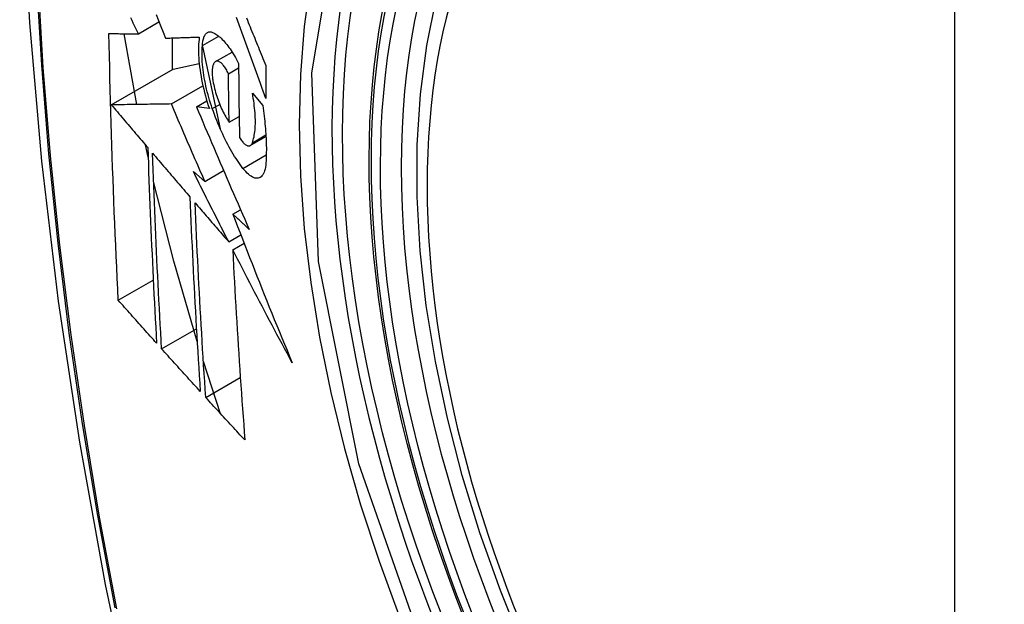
# Model space of a CAD drawing. Header units: inches. Extents: x 338.7 to 398.8, y 125.2 to 189.8.
# Tile 33 of 95: x 394.467 to 394.798, y 155.775 to 155.971. Entities that reach past the tile are written whole.
import ezdxf

# ---------------------------------------------------------------- set-up
doc = ezdxf.new("R2010")
doc.units = ezdxf.units.IN
doc.header["$MEASUREMENT"] = 0
doc.layers.add('Visible Edges(ANSI)', color=7, linetype='Continuous', lineweight=25)
doc.layers.add('Visible Tangent Edges(ANSI)', color=7, linetype='Continuous', lineweight=25)

msp = doc.modelspace()

# ---------------------------------------------------------------- linework, layer by layer
at = {"layer": 'Visible Edges(ANSI)'}
for p, q in [((394.50721, 155.96648), (394.51413, 155.97047)), ((394.50675, 155.94278), (394.50244, 155.9665)), ((394.51854, 155.96509), (394.51854, 155.9544)), ((394.52869, 155.96251), (394.53417, 155.96567)), ((394.52867, 155.96222), (394.53464, 155.93468)), ((394.5331, 155.95716), (394.53865, 155.96036)), ((394.49815, 155.94266), (394.5189, 155.95461)), ((394.5189, 155.95461), (394.52762, 155.95651)), ((394.53742, 155.95309), (394.54084, 155.95506)), ((394.51827, 155.94295), (394.52886, 155.94905)), ((394.54545, 155.94653), (394.5489, 155.9424)), ((394.52667, 155.94202), (394.53018, 155.94404)), ((394.53102, 155.94141), (394.52667, 155.94202)), ((394.53765, 155.93687), (394.541, 155.9388)), ((394.54475, 155.92902), (394.54999, 155.93204)), ((394.51048, 155.92511), (394.50956, 155.92928)), ((394.52565, 155.92027), (394.52951, 155.917)), ((394.52951, 155.917), (394.5358, 155.92061)), ((394.5389, 155.90604), (394.54148, 155.90753)), ((394.53752, 155.89673), (394.54158, 155.89907)), ((394.53887, 155.89409), (394.54266, 155.89627)), ((394.50049, 155.87718), (394.51221, 155.88392)), ((394.51502, 155.86091), (394.52667, 155.86762)), ((394.53479, 155.83916), (394.52902, 155.85667)), ((394.52981, 155.84459), (394.5414, 155.85126))]:
    msp.add_line(p, q, dxfattribs=at)
at = {"layer": 'Visible Edges(ANSI)', "flags": 128}
for points in [[(394.52145, 156.39382), (394.50861, 156.35571), (394.49756, 156.31648), (394.48827, 156.27619), (394.48071, 156.23492), (394.47487, 156.19273), (394.47073, 156.14968), (394.46825, 156.10584), (394.46743, 156.06127), (394.46825, 156.01602), (394.47067, 155.97017), (394.47469, 155.92377), (394.48029, 155.8769), (394.48744, 155.82961), (394.49612, 155.78197), (394.50631, 155.73406), (394.51798, 155.68594)], [(394.63633, 155.76073), (394.6286, 155.77991), (394.62174, 155.79918), (394.61581, 155.81844), (394.61081, 155.83761), (394.60679, 155.85662), (394.60375, 155.87537), (394.60171, 155.89379), (394.6007, 155.9118), (394.60072, 155.92931), (394.60178, 155.94626), (394.60388, 155.96258), (394.60704, 155.97819), (394.61125, 155.99303), (394.61651, 156.00701), (394.6228, 156.02007), (394.63013, 156.03214), (394.63847, 156.04313), (394.6478, 156.05297), (394.65805, 156.06158), (394.66916, 156.06889)], [(394.50721, 155.96648), (394.50678, 155.96737), (394.50636, 155.96826), (394.50593, 155.96915), (394.50551, 155.97004), (394.50509, 155.97092), (394.50466, 155.97181)], [(394.51315, 155.97291), (394.51395, 155.97093), (394.51475, 155.96896), (394.51554, 155.96699), (394.51634, 155.96502)], [(394.54991, 155.94483), (394.54946, 155.94607), (394.54901, 155.9473), (394.54857, 155.94853), (394.54812, 155.94977), (394.54767, 155.951), (394.54722, 155.95224), (394.54677, 155.95348), (394.54633, 155.95471), (394.54588, 155.95595), (394.54544, 155.95719), (394.54499, 155.95842), (394.54454, 155.95966), (394.5441, 155.9609), (394.54366, 155.96213), (394.54321, 155.96336), (394.54277, 155.9646), (394.54233, 155.96583), (394.54189, 155.96706), (394.54145, 155.96829), (394.54101, 155.96951), (394.54057, 155.97074), (394.54014, 155.97196)], [(394.54344, 155.97179), (394.54375, 155.97104), (394.54405, 155.97028), (394.54436, 155.96953), (394.54467, 155.96877), (394.54497, 155.96802), (394.54528, 155.96726), (394.54559, 155.9665), (394.5459, 155.96574), (394.54621, 155.96498), (394.54652, 155.96422), (394.54682, 155.96347), (394.54713, 155.96271), (394.54744, 155.96195), (394.54775, 155.96119), (394.54806, 155.96043), (394.54837, 155.95967), (394.54868, 155.95891), (394.54899, 155.95815), (394.5493, 155.95739), (394.54961, 155.95663), (394.54992, 155.95588)], [(394.50049, 155.87718), (394.50031, 155.88086), (394.50013, 155.88455), (394.49996, 155.88824), (394.49979, 155.89194), (394.49962, 155.89563), (394.49946, 155.89933), (394.49931, 155.90304), (394.49916, 155.90674), (394.49901, 155.91045), (394.49886, 155.91417), (394.49872, 155.91788), (394.49859, 155.9216), (394.49846, 155.92533), (394.49834, 155.92906), (394.49822, 155.93279), (394.4981, 155.93653), (394.49799, 155.94027), (394.49789, 155.94402), (394.49779, 155.94777), (394.49769, 155.95151), (394.4976, 155.95527), (394.49752, 155.95902), (394.49744, 155.96277), (394.49737, 155.96653)], [(394.49737, 155.96653), (394.49775, 155.96653), (394.49815, 155.96653), (394.49854, 155.96653), (394.49894, 155.96653), (394.49934, 155.96652), (394.49974, 155.96652), (394.50014, 155.96652), (394.50055, 155.96652), (394.50096, 155.96651), (394.50137, 155.96651), (394.50178, 155.96651), (394.50219, 155.96651), (394.50261, 155.9665), (394.50302, 155.9665), (394.50344, 155.9665), (394.50386, 155.9665), (394.50428, 155.96649), (394.5047, 155.96649), (394.50512, 155.96649), (394.50553, 155.96649), (394.50595, 155.96649), (394.50637, 155.96648), (394.50679, 155.96648), (394.50721, 155.96648)], [(394.51634, 155.96502), (394.5168, 155.96504), (394.51726, 155.96505), (394.51773, 155.96506), (394.5182, 155.96508), (394.51866, 155.96509), (394.51913, 155.96511), (394.5196, 155.96512), (394.52007, 155.96514), (394.52054, 155.96515), (394.52101, 155.96517), (394.52148, 155.96518), (394.52196, 155.96519), (394.52243, 155.96521), (394.5229, 155.96522), (394.52338, 155.96524), (394.52385, 155.96526), (394.52433, 155.96527), (394.5248, 155.96529), (394.52528, 155.9653), (394.52575, 155.96532), (394.52622, 155.96533), (394.5267, 155.96535), (394.52717, 155.96536), (394.52765, 155.96538)], [(394.52765, 155.96538), (394.52755, 155.96461), (394.52747, 155.9638), (394.52741, 155.96297), (394.52738, 155.9621), (394.52737, 155.96121), (394.52737, 155.96029), (394.52741, 155.95935), (394.52746, 155.95838), (394.52753, 155.95739), (394.52763, 155.95639), (394.52775, 155.95536), (394.52788, 155.95433), (394.52804, 155.95327), (394.52822, 155.95221), (394.52842, 155.95114), (394.52864, 155.95006), (394.52888, 155.94898), (394.52913, 155.94789), (394.52941, 155.94681), (394.5297, 155.94572), (394.53, 155.94464), (394.53033, 155.94356), (394.53067, 155.94248), (394.53102, 155.94141)], [(394.52869, 155.96251), (394.52872, 155.96295), (394.52876, 155.96336), (394.52881, 155.96376), (394.52887, 155.96414), (394.52894, 155.96449), (394.52902, 155.96483), (394.52912, 155.96514), (394.52922, 155.96544), (394.52934, 155.96571), (394.52947, 155.96596), (394.5296, 155.96618), (394.52975, 155.96639), (394.5299, 155.96657), (394.53007, 155.96672), (394.53024, 155.96685), (394.53042, 155.96696), (394.53061, 155.96704), (394.5308, 155.9671), (394.531, 155.96713), (394.53121, 155.96714), (394.53143, 155.96713), (394.53164, 155.96709), (394.53187, 155.96703), (394.5321, 155.96695)], [(394.5321, 155.96695), (394.53244, 155.9668), (394.5328, 155.96661), (394.53315, 155.9664), (394.53351, 155.96617), (394.53387, 155.9659), (394.53424, 155.96562), (394.5346, 155.9653), (394.53497, 155.96496), (394.53534, 155.9646), (394.53572, 155.96421), (394.53609, 155.9638), (394.53646, 155.96336), (394.53684, 155.96291), (394.53721, 155.96242), (394.53758, 155.96192), (394.53795, 155.9614), (394.53832, 155.96085), (394.53869, 155.96029), (394.53905, 155.95971), (394.53942, 155.9591), (394.53978, 155.95848), (394.54013, 155.95784), (394.54048, 155.95718), (394.54083, 155.95651)], [(394.53201, 155.9414), (394.5317, 155.94232), (394.5314, 155.94325), (394.53111, 155.94419), (394.53083, 155.94513), (394.53057, 155.94607), (394.53033, 155.94702), (394.53009, 155.94796), (394.52988, 155.94891), (394.52967, 155.94985), (394.52949, 155.95078), (394.52932, 155.95171), (394.52916, 155.95263), (394.52903, 155.95354), (394.52891, 155.95444), (394.5288, 155.95533), (394.52872, 155.9562), (394.52865, 155.95706), (394.5286, 155.9579), (394.52857, 155.95873), (394.52856, 155.95953), (394.52857, 155.96031), (394.52859, 155.96107), (394.52863, 155.96181), (394.52869, 155.96251)], [(394.53284, 155.95696), (394.53273, 155.95684), (394.53263, 155.95671), (394.53254, 155.95656), (394.53245, 155.9564), (394.53237, 155.95622), (394.5323, 155.95603), (394.53223, 155.95583), (394.53217, 155.95561), (394.53212, 155.95538), (394.53207, 155.95514), (394.53204, 155.95488), (394.53201, 155.95461), (394.53198, 155.95433), (394.53197, 155.95404), (394.53196, 155.95374), (394.53196, 155.95343), (394.53196, 155.95311), (394.53198, 155.95278), (394.532, 155.95245), (394.53203, 155.9521), (394.53207, 155.95175), (394.53211, 155.9514), (394.53217, 155.95104), (394.53223, 155.95067)], [(394.53742, 155.95309), (394.53723, 155.95349), (394.53704, 155.95387), (394.53684, 155.95424), (394.53663, 155.95459), (394.53643, 155.95492), (394.53622, 155.95524), (394.53601, 155.95553), (394.5358, 155.95581), (394.53559, 155.95606), (394.53538, 155.95629), (394.53517, 155.9565), (394.53497, 155.95669), (394.53476, 155.95685), (394.53456, 155.95699), (394.53436, 155.9571), (394.53417, 155.95719), (394.53398, 155.95726), (394.53379, 155.95729), (394.53361, 155.9573), (394.53344, 155.95729), (394.53328, 155.95725), (394.53312, 155.95718), (394.53298, 155.95708), (394.53284, 155.95696)], [(394.54083, 155.95651), (394.54083, 155.95547), (394.54084, 155.95443), (394.54084, 155.95339), (394.54085, 155.95236), (394.54086, 155.95132), (394.54086, 155.95029), (394.54087, 155.94925), (394.54088, 155.94822), (394.54089, 155.94719), (394.5409, 155.94615), (394.54091, 155.94512), (394.54092, 155.94409), (394.54094, 155.94306), (394.54095, 155.94203), (394.54097, 155.941), (394.54098, 155.93996), (394.541, 155.93893), (394.54101, 155.93791), (394.54103, 155.93688), (394.54105, 155.93585), (394.54107, 155.93482), (394.54109, 155.93379), (394.54111, 155.93277), (394.54113, 155.93174)], [(394.54992, 155.95588), (394.54992, 155.95541), (394.54992, 155.95495), (394.54991, 155.95449), (394.54991, 155.95403), (394.54991, 155.95357), (394.54991, 155.95311), (394.54991, 155.95265), (394.54991, 155.95219), (394.54991, 155.95173), (394.5499, 155.95127), (394.5499, 155.95081), (394.5499, 155.95035), (394.5499, 155.94989), (394.5499, 155.94943), (394.5499, 155.94897), (394.5499, 155.94851), (394.5499, 155.94805), (394.5499, 155.94759), (394.54991, 155.94713), (394.54991, 155.94667), (394.54991, 155.94621), (394.54991, 155.94575), (394.54991, 155.94529), (394.54991, 155.94483)], [(394.53765, 155.93687), (394.53763, 155.93754), (394.53762, 155.93822), (394.53761, 155.93889), (394.5376, 155.93956), (394.53759, 155.94024), (394.53757, 155.94091), (394.53756, 155.94159), (394.53755, 155.94226), (394.53754, 155.94294), (394.53753, 155.94362), (394.53752, 155.94429), (394.53751, 155.94497), (394.5375, 155.94564), (394.53749, 155.94632), (394.53749, 155.947), (394.53748, 155.94767), (394.53747, 155.94835), (394.53746, 155.94903), (394.53746, 155.9497), (394.53745, 155.95038), (394.53744, 155.95106), (394.53744, 155.95173), (394.53743, 155.95241), (394.53742, 155.95309)], [(394.53223, 155.95067), (394.53234, 155.95004), (394.53247, 155.9494), (394.53261, 155.94876), (394.53276, 155.94812), (394.53293, 155.94747), (394.53311, 155.94683), (394.53329, 155.94618), (394.53349, 155.94555), (394.5337, 155.94491), (394.53392, 155.94429), (394.53415, 155.94367), (394.53438, 155.94306), (394.53463, 155.94246), (394.53488, 155.94188), (394.53513, 155.9413), (394.5354, 155.94074), (394.53567, 155.9402), (394.53594, 155.93967), (394.53622, 155.93915), (394.5365, 155.93866), (394.53678, 155.93818), (394.53707, 155.93772), (394.53736, 155.93729), (394.53765, 155.93687)], [(394.54544, 155.92997), (394.5456, 155.93042), (394.54574, 155.93089), (394.54587, 155.93139), (394.54599, 155.93192), (394.54609, 155.93247), (394.54618, 155.93305), (394.54626, 155.93365), (394.54632, 155.93427), (394.54637, 155.93491), (394.5464, 155.93558), (394.54643, 155.93626), (394.54643, 155.93696), (394.54643, 155.93769), (394.54641, 155.93843), (394.54637, 155.93918), (394.54632, 155.93995), (394.54626, 155.94074), (394.54618, 155.94154), (394.54609, 155.94235), (394.54599, 155.94316), (394.54588, 155.94399), (394.54575, 155.94483), (394.5456, 155.94567), (394.54545, 155.94653)], [(394.51827, 155.94295), (394.51749, 155.94293), (394.5167, 155.94292), (394.51591, 155.94291), (394.51512, 155.9429), (394.51432, 155.94289), (394.51352, 155.94288), (394.51271, 155.94287), (394.5119, 155.94286), (394.51108, 155.94284), (394.51026, 155.94283), (394.50943, 155.94282), (394.5086, 155.94281), (394.50776, 155.9428), (394.50691, 155.94278), (394.50606, 155.94277), (394.50521, 155.94276), (394.50435, 155.94275), (394.50348, 155.94274), (394.50261, 155.94272), (394.50173, 155.94271), (394.50084, 155.9427), (394.49995, 155.94269), (394.49906, 155.94267), (394.49815, 155.94266)], [(394.49815, 155.94266), (394.49866, 155.94206), (394.49917, 155.94147), (394.49967, 155.94087), (394.50018, 155.94027), (394.50069, 155.93968), (394.5012, 155.93908), (394.50171, 155.93848), (394.50222, 155.93788), (394.50273, 155.93729), (394.50324, 155.93669), (394.50375, 155.93609), (394.50426, 155.93549), (394.50477, 155.9349), (394.50527, 155.9343), (394.50578, 155.9337), (394.50629, 155.9331), (394.5068, 155.93251), (394.50731, 155.93191), (394.50782, 155.93131), (394.50833, 155.93071), (394.50884, 155.93012), (394.50935, 155.92952), (394.50986, 155.92892), (394.51037, 155.92833)], [(394.52951, 155.917), (394.52904, 155.91808), (394.52857, 155.91916), (394.52809, 155.92024), (394.52762, 155.92132), (394.52715, 155.9224), (394.52668, 155.92348), (394.5262, 155.92456), (394.52573, 155.92565), (394.52526, 155.92673), (394.52479, 155.92781), (394.52432, 155.92889), (394.52385, 155.92997), (394.52339, 155.93106), (394.52292, 155.93214), (394.52245, 155.93322), (394.52198, 155.9343), (394.52152, 155.93538), (394.52105, 155.93647), (394.52059, 155.93755), (394.52012, 155.93863), (394.51966, 155.93971), (394.51919, 155.94079), (394.51873, 155.94187), (394.51827, 155.94295)], [(394.52667, 155.94202), (394.52739, 155.94032), (394.52811, 155.93862), (394.52883, 155.93692), (394.52955, 155.93521), (394.53028, 155.9335), (394.53101, 155.93179), (394.53174, 155.93008), (394.53247, 155.92836), (394.5332, 155.92665), (394.53394, 155.92493), (394.53468, 155.92322), (394.53541, 155.9215), (394.53615, 155.91978), (394.5369, 155.91807), (394.53764, 155.91635), (394.53838, 155.91463), (394.53913, 155.91291), (394.53988, 155.9112), (394.54062, 155.90948), (394.54137, 155.90777), (394.54212, 155.90605), (394.54288, 155.90434), (394.54363, 155.90263), (394.54438, 155.90092)], [(394.54228, 155.92138), (394.54182, 155.92199), (394.54135, 155.92263), (394.54088, 155.92329), (394.54041, 155.92397), (394.53995, 155.92467), (394.53949, 155.9254), (394.53903, 155.92614), (394.53857, 155.92691), (394.53812, 155.92769), (394.53767, 155.9285), (394.53722, 155.92932), (394.53678, 155.93017), (394.53635, 155.93103), (394.53591, 155.9319), (394.53549, 155.9328), (394.53507, 155.9337), (394.53466, 155.93462), (394.53426, 155.93556), (394.53386, 155.9365), (394.53347, 155.93746), (394.53309, 155.93843), (394.53272, 155.93941), (394.53236, 155.9404), (394.53201, 155.9414)], [(394.5489, 155.9424), (394.54903, 155.94152), (394.54915, 155.94063), (394.54927, 155.93976), (394.54938, 155.93889), (394.54948, 155.93802), (394.54958, 155.93716), (394.54966, 155.93631), (394.54974, 155.93547), (394.54981, 155.93463), (394.54988, 155.9338), (394.54994, 155.93298), (394.54998, 155.93217), (394.55003, 155.93137), (394.55006, 155.93057), (394.55009, 155.92979), (394.5501, 155.92901), (394.55012, 155.92825), (394.55012, 155.92749), (394.55011, 155.92675), (394.5501, 155.92602), (394.55008, 155.9253), (394.55005, 155.92459), (394.55002, 155.92389), (394.54997, 155.9232)], [(394.54113, 155.93174), (394.54134, 155.9314), (394.54156, 155.93107), (394.54177, 155.93076), (394.54199, 155.93048), (394.5422, 155.93021), (394.54242, 155.92997), (394.54263, 155.92975), (394.54284, 155.92955), (394.54305, 155.92938), (394.54326, 155.92923), (394.54346, 155.92911), (394.54366, 155.92902), (394.54385, 155.92895), (394.54403, 155.9289), (394.54422, 155.92888), (394.54439, 155.9289), (394.54455, 155.92893), (394.54471, 155.929), (394.54486, 155.92909), (394.545, 155.92921), (394.54513, 155.92936), (394.54524, 155.92954), (394.54535, 155.92974), (394.54544, 155.92997)], [(394.51037, 155.92833), (394.51046, 155.92557), (394.51056, 155.92281), (394.51065, 155.92006), (394.51075, 155.91731), (394.51086, 155.91456), (394.51096, 155.91181), (394.51107, 155.90907), (394.51118, 155.90633), (394.5113, 155.90359), (394.51142, 155.90086), (394.51154, 155.89812), (394.51166, 155.89539), (394.51179, 155.89266), (394.51191, 155.88994), (394.51204, 155.88721), (394.51218, 155.88449), (394.51231, 155.88177), (394.51245, 155.87905), (394.51259, 155.87634), (394.51274, 155.87362), (394.51288, 155.87091), (394.51303, 155.8682), (394.51318, 155.86549), (394.51333, 155.86279)], [(394.51502, 155.86091), (394.51486, 155.86362), (394.51471, 155.86634), (394.51456, 155.86906), (394.51441, 155.87177), (394.51427, 155.87449), (394.51412, 155.87722), (394.51398, 155.87994), (394.51384, 155.88266), (394.51371, 155.88538), (394.51357, 155.88811), (394.51344, 155.89083), (394.51331, 155.89356), (394.51319, 155.89629), (394.51307, 155.89902), (394.51295, 155.90175), (394.51283, 155.90448), (394.51272, 155.90721), (394.51261, 155.90995), (394.5125, 155.91269), (394.51239, 155.91543), (394.51229, 155.91817), (394.51219, 155.92092), (394.5121, 155.92366), (394.51201, 155.92642)], [(394.51201, 155.92642), (394.51252, 155.92581), (394.51304, 155.9252), (394.51356, 155.9246), (394.51408, 155.92399), (394.5146, 155.92338), (394.51512, 155.92277), (394.51564, 155.92216), (394.51616, 155.92156), (394.51668, 155.92095), (394.5172, 155.92034), (394.51772, 155.91973), (394.51825, 155.91912), (394.51877, 155.91852), (394.51929, 155.91791), (394.51981, 155.9173), (394.52033, 155.91669), (394.52085, 155.91608), (394.52138, 155.91547), (394.5219, 155.91487), (394.52242, 155.91426), (394.52294, 155.91365), (394.52346, 155.91304), (394.52398, 155.91244), (394.52451, 155.91183)], [(394.54997, 155.9232), (394.54991, 155.92247), (394.54981, 155.92179), (394.54968, 155.92116), (394.54953, 155.92059), (394.54935, 155.92007), (394.54914, 155.9196), (394.5489, 155.9192), (394.54865, 155.91885), (394.54836, 155.91857), (394.54806, 155.91835), (394.54773, 155.91818), (394.54739, 155.91808), (394.54703, 155.91804), (394.54665, 155.91806), (394.54626, 155.91814), (394.54585, 155.91828), (394.54543, 155.91847), (394.545, 155.91873), (394.54456, 155.91904), (394.54412, 155.9194), (394.54367, 155.91982), (394.54321, 155.92029), (394.54275, 155.92081), (394.54228, 155.92138)], [(394.53752, 155.89673), (394.53702, 155.89771), (394.53652, 155.89869), (394.53602, 155.89967), (394.53552, 155.90065), (394.53503, 155.90163), (394.53453, 155.90261), (394.53403, 155.90359), (394.53353, 155.90457), (394.53304, 155.90556), (394.53254, 155.90654), (394.53204, 155.90752), (394.53155, 155.9085), (394.53105, 155.90948), (394.53056, 155.91046), (394.53007, 155.91144), (394.52957, 155.91243), (394.52908, 155.91341), (394.52859, 155.91439), (394.5281, 155.91537), (394.52761, 155.91635), (394.52712, 155.91733), (394.52663, 155.91831), (394.52614, 155.91929), (394.52565, 155.92027)], [(394.52692, 155.86338), (394.51912, 155.89026), (394.51233, 155.91703)], [(394.52451, 155.91183), (394.52461, 155.90908), (394.52473, 155.90633), (394.52484, 155.90359), (394.52496, 155.90084), (394.52508, 155.8981), (394.52521, 155.89537), (394.52534, 155.89263), (394.52547, 155.8899), (394.52561, 155.88717), (394.52575, 155.88445), (394.52589, 155.88172), (394.52603, 155.879), (394.52618, 155.87629), (394.52633, 155.87357), (394.52648, 155.87086), (394.52664, 155.86815), (394.5268, 155.86545), (394.52696, 155.86274), (394.52713, 155.86004), (394.52729, 155.85735), (394.52746, 155.85465), (394.52763, 155.85196), (394.52781, 155.84927), (394.52798, 155.84659)], [(394.52981, 155.84459), (394.52963, 155.84728), (394.52945, 155.84998), (394.52928, 155.85268), (394.5291, 155.85539), (394.52893, 155.85809), (394.52877, 155.86079), (394.5286, 155.86349), (394.52844, 155.8662), (394.52828, 155.86891), (394.52812, 155.87162), (394.52797, 155.87433), (394.52782, 155.87704), (394.52767, 155.87976), (394.52752, 155.88247), (394.52738, 155.88519), (394.52724, 155.88792), (394.52711, 155.89064), (394.52698, 155.89337), (394.52685, 155.8961), (394.52672, 155.89883), (394.5266, 155.90156), (394.52649, 155.9043), (394.52637, 155.90704), (394.52626, 155.90979)], [(394.52626, 155.90979), (394.52673, 155.90924), (394.5272, 155.9087), (394.52766, 155.90816), (394.52813, 155.90761), (394.5286, 155.90707), (394.52907, 155.90653), (394.52954, 155.90598), (394.53, 155.90544), (394.53047, 155.90489), (394.53094, 155.90435), (394.53141, 155.9038), (394.53188, 155.90326), (394.53235, 155.90271), (394.53282, 155.90217), (394.53329, 155.90163), (394.53376, 155.90108), (394.53423, 155.90054), (394.5347, 155.89999), (394.53517, 155.89945), (394.53564, 155.89891), (394.53611, 155.89836), (394.53658, 155.89782), (394.53705, 155.89727), (394.53752, 155.89673)], [(394.54438, 155.90092), (394.54415, 155.90114), (394.54393, 155.90135), (394.5437, 155.90156), (394.54347, 155.90178), (394.54324, 155.90199), (394.54301, 155.9022), (394.54278, 155.90242), (394.54256, 155.90263), (394.54233, 155.90284), (394.5421, 155.90306), (394.54187, 155.90327), (394.54164, 155.90348), (394.54141, 155.9037), (394.54119, 155.90391), (394.54096, 155.90412), (394.54073, 155.90434), (394.5405, 155.90455), (394.54027, 155.90476), (394.54005, 155.90498), (394.53982, 155.90519), (394.53959, 155.9054), (394.53936, 155.90562), (394.53913, 155.90583), (394.5389, 155.90604)], [(394.5389, 155.90604), (394.5397, 155.90397), (394.54049, 155.90189), (394.54129, 155.89982), (394.5421, 155.89774), (394.5429, 155.89567), (394.54371, 155.89359), (394.54452, 155.89152), (394.54533, 155.88944), (394.54615, 155.88736), (394.54697, 155.88529), (394.54779, 155.88321), (394.54862, 155.88113), (394.54944, 155.87906), (394.55028, 155.87698), (394.55111, 155.87491), (394.55195, 155.87283), (394.55279, 155.87076), (394.55364, 155.86869), (394.55448, 155.86661), (394.55533, 155.86454), (394.55619, 155.86247), (394.55705, 155.8604), (394.55791, 155.85833), (394.55877, 155.85626)], [(394.55877, 155.85626), (394.55792, 155.85783), (394.55707, 155.8594), (394.55623, 155.86098), (394.55538, 155.86255), (394.55454, 155.86413), (394.55369, 155.86571), (394.55285, 155.86728), (394.55202, 155.86886), (394.55118, 155.87044), (394.55034, 155.87202), (394.54951, 155.8736), (394.54868, 155.87518), (394.54785, 155.87676), (394.54702, 155.87834), (394.5462, 155.87992), (394.54538, 155.88149), (394.54456, 155.88307), (394.54374, 155.88465), (394.54292, 155.88623), (394.54211, 155.8878), (394.54129, 155.88937), (394.54048, 155.89095), (394.53968, 155.89252), (394.53887, 155.89409)], [(394.53887, 155.89409), (394.539, 155.8914), (394.53913, 155.88871), (394.53927, 155.88603), (394.53941, 155.88334), (394.53956, 155.88066), (394.53971, 155.87798), (394.53986, 155.8753), (394.54002, 155.87263), (394.54018, 155.86996), (394.54034, 155.86729), (394.54051, 155.86463), (394.54068, 155.86197), (394.54085, 155.85931), (394.54103, 155.85666), (394.54121, 155.85401), (394.54139, 155.85136), (394.54157, 155.84872), (394.54176, 155.84608), (394.54195, 155.84345), (394.54214, 155.84082), (394.54234, 155.8382), (394.54253, 155.83558), (394.54273, 155.83297), (394.54293, 155.83036)], [(394.51333, 155.86279), (394.51279, 155.86338), (394.51226, 155.86398), (394.51172, 155.86458), (394.51118, 155.86518), (394.51065, 155.86578), (394.51011, 155.86638), (394.50957, 155.86698), (394.50904, 155.86758), (394.5085, 155.86818), (394.50796, 155.86878), (394.50743, 155.86938), (394.50689, 155.86998), (394.50636, 155.87058), (394.50582, 155.87118), (394.50529, 155.87178), (394.50475, 155.87238), (394.50422, 155.87298), (394.50369, 155.87358), (394.50315, 155.87418), (394.50262, 155.87478), (394.50208, 155.87538), (394.50155, 155.87598), (394.50102, 155.87658), (394.50049, 155.87718)], [(394.52798, 155.84659), (394.52744, 155.84718), (394.5269, 155.84778), (394.52635, 155.84838), (394.52581, 155.84897), (394.52527, 155.84957), (394.52473, 155.85016), (394.52419, 155.85076), (394.52364, 155.85136), (394.5231, 155.85195), (394.52256, 155.85255), (394.52202, 155.85315), (394.52148, 155.85374), (394.52094, 155.85434), (394.5204, 155.85494), (394.51986, 155.85554), (394.51932, 155.85613), (394.51878, 155.85673), (394.51824, 155.85733), (394.5177, 155.85792), (394.51717, 155.85852), (394.51663, 155.85912), (394.51609, 155.85971), (394.51555, 155.86031), (394.51502, 155.86091)], [(394.54293, 155.83036), (394.54238, 155.83095), (394.54183, 155.83154), (394.54128, 155.83213), (394.54073, 155.83272), (394.54018, 155.83332), (394.53963, 155.83391), (394.53908, 155.8345), (394.53854, 155.83509), (394.53799, 155.83569), (394.53744, 155.83628), (394.53689, 155.83687), (394.53635, 155.83747), (394.5358, 155.83806), (394.53525, 155.83865), (394.53471, 155.83925), (394.53416, 155.83984), (394.53362, 155.84043), (394.53307, 155.84103), (394.53253, 155.84162), (394.53198, 155.84221), (394.53144, 155.84281), (394.5309, 155.8434), (394.53035, 155.84399), (394.52981, 155.84459)]]:
    msp.add_lwpolyline(points, dxfattribs=at)
at = {"layer": 'Visible Edges(ANSI)'}
msp.add_ellipse((394.81457, 155.79145), major_axis=(-0.15963, 0.2772), ratio=0.578093, dxfattribs=at)
msp.add_ellipse((394.81805, 155.79345), major_axis=(0.15718, -0.27294), ratio=0.578093, start_param=2.362013, end_param=7.062765, dxfattribs=at)
at = {"layer": 'Visible Tangent Edges(ANSI)'}
for p, q in [((394.78081, 156.05634), (394.78081, 155.57104)), ((394.53201, 155.9414), (394.53448, 155.94282)), ((394.54544, 155.92997), (394.54996, 155.93257)), ((394.54228, 155.92138), (394.5501, 155.92588))]:
    msp.add_line(p, q, dxfattribs=at)
at = {"layer": 'Visible Tangent Edges(ANSI)', "flags": 128}
for points in [[(394.52061, 156.35023), (394.51284, 156.32774), (394.50572, 156.30459), (394.49925, 156.28081), (394.49344, 156.25641), (394.48831, 156.23143), (394.48385, 156.20589), (394.48008, 156.17983), (394.477, 156.15328), (394.4746, 156.12627), (394.4729, 156.09884), (394.47188, 156.07102), (394.47156, 156.04281), (394.47191, 156.01423), (394.47296, 155.98526), (394.47469, 155.95593), (394.4771, 155.92628), (394.48019, 155.89635), (394.48396, 155.86616), (394.4884, 155.83571), (394.49352, 155.80503), (394.4993, 155.77415)], [(394.50004, 155.77371), (394.49424, 155.80453), (394.48911, 155.83515), (394.48465, 155.86554), (394.48086, 155.89568), (394.47776, 155.92556), (394.47533, 155.95515), (394.4736, 155.98442), (394.47255, 156.01332), (394.47219, 156.04184), (394.47252, 156.06997), (394.47353, 156.09771), (394.47525, 156.12505), (394.47765, 156.15197), (394.48075, 156.17842), (394.48454, 156.20437), (394.48901, 156.22979), (394.49416, 156.25465), (394.49999, 156.27892), (394.50648, 156.30258), (394.51361, 156.32559), (394.52139, 156.34795)], [(394.60537, 155.75326), (394.58115, 155.82241), (394.56763, 155.89012), (394.56542, 155.95334), (394.57463, 156.00894), (394.59489, 156.05457), (394.62515, 156.08795), (394.6641, 156.10758), (394.71009, 156.11269), (394.76079, 156.10303), (394.81394, 156.07905)], [(394.61986, 156.08914), (394.61083, 156.08113), (394.60247, 156.07213), (394.59481, 156.06218), (394.58788, 156.0513), (394.58169, 156.03953), (394.57628, 156.02691), (394.57168, 156.01347), (394.5679, 155.99929), (394.56495, 155.98443), (394.56284, 155.96891), (394.56156, 155.95278), (394.56114, 155.93607), (394.56157, 155.91883), (394.56285, 155.90117), (394.56499, 155.88315), (394.56795, 155.86483), (394.57174, 155.84626), (394.57633, 155.82752), (394.58173, 155.80865), (394.58791, 155.78971), (394.59485, 155.77078)]]:
    msp.add_lwpolyline(points, dxfattribs=at)
at = {"layer": 'Visible Tangent Edges(ANSI)'}
for centre, major_axis, start_param, end_param in [((394.81705, 155.79288), (-0.17285, 0.30015), 5.049711, 10.658253), ((394.817, 155.79285), (-0.1503, 0.261), 5.670484, 8.47055)]:
    msp.add_ellipse(centre, major_axis=major_axis, ratio=0.578093, start_param=start_param, end_param=end_param, dxfattribs=at)
for centre, major_axis in [((394.81765, 155.79322), (0.17078, -0.29656)), ((394.81467, 155.79151), (-0.16238, 0.28198)), ((394.81457, 155.79145), (0.16178, -0.28094))]:
    msp.add_ellipse(centre, major_axis=major_axis, ratio=0.578093, dxfattribs=at)

doc.saveas('drawing.dxf')
